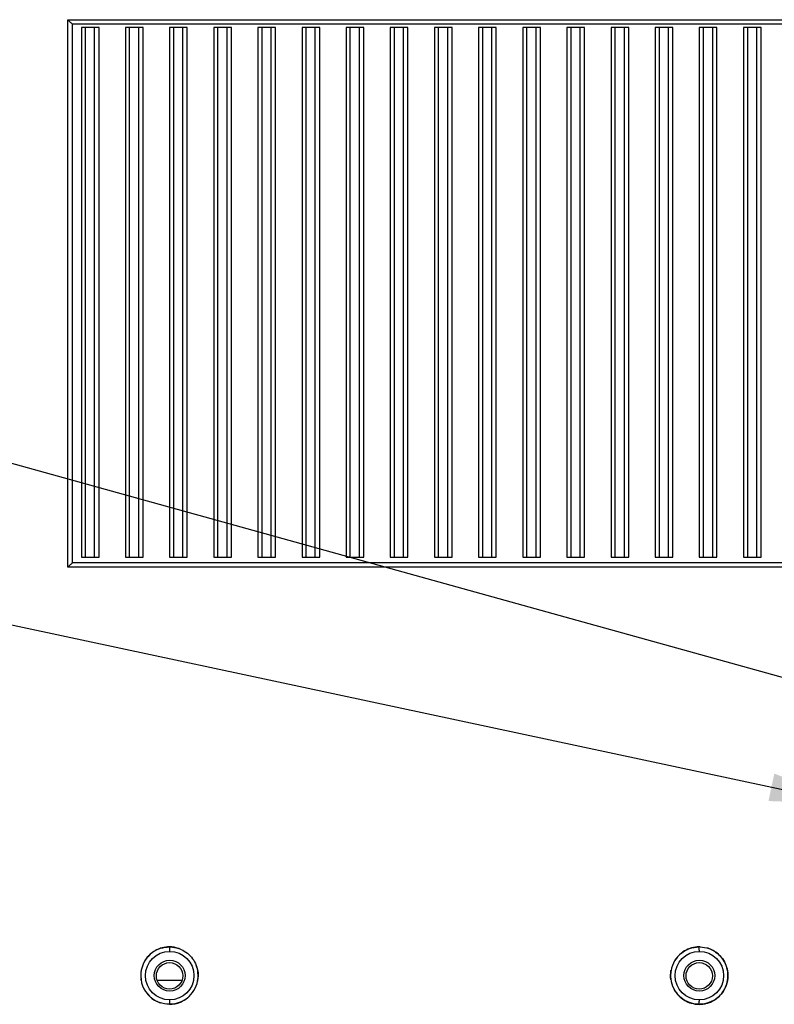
# Model space of a CAD drawing. Header units: inches. Extents: x 0 to 34, y 0 to 22.
# Tile 25 of 31: x 23.3 to 24.9, y 12.7 to 14.9. Entities that reach past the tile are written whole.
import ezdxf

# ---------------------------------------------------------------- set-up
doc = ezdxf.new("R2010")
doc.units = ezdxf.units.IN
doc.header["$LTSCALE"] = 1.87
doc.header["$MEASUREMENT"] = 0
doc.layers.get('0').update_dxf_attribs({"linetype": 'CONTINUOUS'})
doc.layers.add('DETAIL', color=7, linetype='CONTINUOUS')
doc.styles.get("Standard").update_dxf_attribs({"font": 'txt', "width": 0.8})
doc.dimstyles.get("Standard").update_dxf_attribs({"dimtxt": 0.125, "dimasz": 0.18, "dimexe": 0.18, "dimexo": 0.0625, "dimgap": 0.09, "dimtad": 0, "dimtih": 1, "dimtoh": 1, "dimdec": 3, "dimzin": 4, "dimdsep": 46, "dimtxsty": 'STANDARD', "dimblk": '_FILLED', "dimblk1": '_FILLED', "dimblk2": '_FILLED', "dimcen": 0.09, "dimadec": 0, "dimazin": 0, "dimtol": 1, "dimtp": 0.01, "dimtm": 0.01, "dimtfac": 1, "dimtdec": 3, "dimtofl": 0, "dimtmove": 0, "dimatfit": 3, "dimldrblk": '_FILLED', "dimfxl": 1, "dimtolj": 1, "dimtzin": 4, "dimarcsym": 0})

# ---------------------------------------------------------------- blocks, each defined once
blk = doc.blocks.new('_FILLED')
at = {"color": 0, "linetype": 'BYBLOCK'}
blk.add_solid([(0, 0), (-1, 0.174), (-1, -0.174)], dxfattribs=at)

msp = doc.modelspace()

# ---------------------------------------------------------------- linework, layer by layer
at = {"color": 6, "linetype": 'CONTINUOUS'}
for p, q in [((23.3708, 13.6344), (23.3708, 14.8549)), ((23.3716, 14.8541), (23.3708, 14.8549)), ((23.3708, 14.8549), (27.5059, 14.8549)), ((23.3814, 13.6443), (23.3814, 14.8451)), ((27.4956, 14.8451), (23.3814, 14.8451)), ((23.3708, 13.6344), (23.3716, 13.6352)), ((27.5059, 13.6344), (23.3708, 13.6344)), ((27.4956, 13.6443), (23.3813, 13.6443)), ((23.3814, 13.6443), (23.3814, 13.6443))]:
    msp.add_line(p, q, dxfattribs=at)
at = {"color": 7, "linetype": 'CONTINUOUS'}
for p, q in [((23.4008, 14.8377), (23.4008, 13.6566)), ((23.4402, 14.8377), (23.4008, 14.8377)), ((23.4099, 13.6566), (23.4099, 14.8377)), ((23.4296, 14.8377), (23.4296, 13.6566)), ((23.4402, 13.6566), (23.4402, 14.8377)), ((23.4992, 14.8377), (23.4992, 13.6566)), ((23.5386, 14.8377), (23.4992, 14.8377)), ((23.5083, 13.6566), (23.5083, 14.8377)), ((23.528, 14.8377), (23.528, 13.6566)), ((23.5386, 13.6566), (23.5386, 14.8377)), ((23.5976, 14.8377), (23.5976, 13.6566)), ((23.637, 14.8377), (23.5976, 14.8377)), ((23.6068, 13.6566), (23.6068, 14.8377)), ((23.6265, 14.8377), (23.6265, 13.6566)), ((23.637, 13.6566), (23.637, 14.8377)), ((23.6961, 14.8377), (23.6961, 13.6566)), ((23.7354, 14.8377), (23.6961, 14.8377)), ((23.7052, 13.6566), (23.7052, 14.8377)), ((23.7249, 14.8377), (23.7249, 13.6566)), ((23.7354, 13.6566), (23.7354, 14.8377)), ((23.7945, 14.8377), (23.7945, 13.6566)), ((23.8339, 14.8377), (23.7945, 14.8377)), ((23.8037, 13.6566), (23.8037, 14.8377)), ((23.8234, 14.8377), (23.8234, 13.6566)), ((23.8339, 13.6566), (23.8339, 14.8377)), ((23.8929, 14.8377), (23.8929, 13.6566)), ((23.9323, 14.8377), (23.8929, 14.8377)), ((23.9021, 13.6566), (23.9021, 14.8377)), ((23.9218, 14.8377), (23.9218, 13.6566)), ((23.9323, 13.6566), (23.9323, 14.8377)), ((23.9913, 14.8377), (23.9913, 13.6566)), ((24.0307, 14.8377), (23.9913, 14.8377)), ((24.0006, 13.6566), (24.0006, 14.8377)), ((24.0203, 14.8377), (24.0203, 13.6566)), ((24.0307, 13.6566), (24.0307, 14.8377)), ((24.0898, 14.8377), (24.0898, 13.6566)), ((24.1291, 14.8377), (24.0898, 14.8377)), ((24.099, 13.6566), (24.099, 14.8377)), ((24.1187, 14.8377), (24.1187, 13.6566)), ((24.1291, 13.6566), (24.1291, 14.8377)), ((24.1882, 14.8377), (24.1882, 13.6566)), ((24.2276, 14.8377), (24.1882, 14.8377)), ((24.1975, 13.6566), (24.1975, 14.8377)), ((24.2172, 14.8377), (24.2172, 13.6566)), ((24.2276, 13.6566), (24.2276, 14.8377)), ((24.2866, 14.8377), (24.2866, 13.6566)), ((24.326, 14.8377), (24.2866, 14.8377)), ((24.2959, 13.6566), (24.2959, 14.8377)), ((24.3156, 14.8377), (24.3156, 13.6566)), ((24.326, 13.6566), (24.326, 14.8377)), ((24.385, 14.8377), (24.385, 13.6566)), ((24.4244, 14.8377), (24.385, 14.8377)), ((24.3944, 13.6566), (24.3944, 14.8377)), ((24.4141, 14.8377), (24.4141, 13.6566)), ((24.4244, 13.6566), (24.4244, 14.8377)), ((24.4835, 14.8377), (24.4835, 13.6566)), ((24.5228, 14.8377), (24.4835, 14.8377)), ((24.4929, 13.6566), (24.4929, 14.8377)), ((24.5125, 14.8377), (24.5125, 13.6566)), ((24.5228, 13.6566), (24.5228, 14.8377)), ((24.5819, 14.8377), (24.5819, 13.6566)), ((24.6213, 14.8377), (24.5819, 14.8377)), ((24.5913, 13.6566), (24.5913, 14.8377)), ((24.611, 14.8377), (24.611, 13.6566)), ((24.6213, 13.6566), (24.6213, 14.8377)), ((24.6803, 14.8377), (24.6803, 13.6566)), ((24.7197, 14.8377), (24.6803, 14.8377)), ((24.6898, 13.6566), (24.6898, 14.8377)), ((24.7095, 14.8377), (24.7095, 13.6566)), ((24.7197, 13.6566), (24.7197, 14.8377)), ((24.7787, 14.8377), (24.7787, 13.6566)), ((24.8181, 14.8377), (24.7787, 14.8377)), ((24.7882, 13.6566), (24.7882, 14.8377)), ((24.8079, 14.8377), (24.8079, 13.6566)), ((24.8181, 13.6566), (24.8181, 14.8377)), ((24.8772, 14.8377), (24.8772, 13.6566)), ((24.9165, 14.8377), (24.8772, 14.8377)), ((24.8867, 13.6566), (24.8867, 14.8377)), ((24.9064, 14.8377), (24.9064, 13.6566)), ((24.9165, 13.6566), (24.9165, 14.8377)), ((23.4008, 13.6566), (23.4402, 13.6566)), ((23.4992, 13.6566), (23.5386, 13.6566)), ((23.5976, 13.6566), (23.637, 13.6566)), ((23.6961, 13.6566), (23.7354, 13.6566)), ((23.7945, 13.6566), (23.8339, 13.6566)), ((23.8929, 13.6566), (23.9323, 13.6566)), ((23.9913, 13.6566), (24.0307, 13.6566)), ((24.0898, 13.6566), (24.1291, 13.6566)), ((24.1882, 13.6566), (24.2276, 13.6566)), ((24.2866, 13.6566), (24.326, 13.6566)), ((24.385, 13.6566), (24.4244, 13.6566)), ((24.4835, 13.6566), (24.5228, 13.6566)), ((24.5819, 13.6566), (24.6213, 13.6566)), ((24.6803, 13.6566), (24.7197, 13.6566)), ((24.7787, 13.6566), (24.8181, 13.6566)), ((24.8772, 13.6566), (24.9165, 13.6566)), ((23.6192, 12.7843), (23.6173, 12.785)), ((24.7807, 12.7882), (24.7795, 12.7882)), ((23.6249, 12.7137), (23.5705, 12.7137)), ((23.6602, 12.7128), (23.6601, 12.7121))]:
    msp.add_line(p, q, dxfattribs=at)
at = {"color": 6, "linetype": 'CONTINUOUS'}
for centre, radius in [((23.5979, 12.7242), 0.0541), ((24.779, 12.7242), 0.0541), ((23.5979, 12.7242), 0.0344), ((23.5976, 12.7236), 0.0295), ((24.779, 12.7242), 0.0344), ((24.7787, 12.7236), 0.0295)]:
    msp.add_circle(centre, radius, dxfattribs=at)
at = {"color": 7, "linetype": 'CONTINUOUS'}
for centre, radius, start, end in [((23.5978, 12.7233), 0.065, 113.283, 131.8585), ((23.5973, 12.7244), 0.0639, 107.964, 132.0816), ((23.5967, 12.7254), 0.0627, 107.7353, 113.1183), ((23.5971, 12.725), 0.0632, 104.9362, 107.9595), ((23.5972, 12.7245), 0.0637, 89.9494, 104.9088), ((23.5966, 12.7194), 0.0688, 87.4709, 89.4646), ((23.5975, 12.7255), 0.0627, 71.5119, 90.2053), ((23.598, 12.7258), 0.0623, 70.0821, 71.8782), ((24.7785, 12.7245), 0.0637, 128.4131, 170.3958), ((24.7792, 12.7238), 0.0647, 129.7939, 147.7453), ((24.7789, 12.7237), 0.0646, 113.4735, 128.3094), ((24.7786, 12.725), 0.0633, 105.6007, 113.6265), ((24.7784, 12.7257), 0.0625, 89.7679, 105.6157), ((24.7789, 12.7236), 0.0646, 90.1658, 91.3275), ((24.7781, 12.7201), 0.0681, 87.7975, 89.5202), ((24.7787, 12.7243), 0.0639, 89.2793, 90.0507), ((24.7781, 12.7231), 0.0653, 70.1775, 73.0885), ((23.5974, 12.7244), 0.0641, 150.1, 251.5347), ((23.597, 12.7244), 0.0638, 135.0125, 150.0543), ((23.5967, 12.7245), 0.0634, 148.6554, 149.8291), ((23.5977, 12.7239), 0.0646, 132.1115, 148.6), ((23.597, 12.7243), 0.0638, 169.7754, 176.2141), ((23.5966, 12.7244), 0.0633, 168.4604, 169.7645), ((23.5969, 12.7243), 0.0636, 167.1298, 168.5044), ((24.7791, 12.7242), 0.0644, 170.4348, 186.3087), ((24.7775, 12.7245), 0.0628, 168.1244, 170.0291), ((23.5968, 12.7242), 0.0636, 185.7624, 189.7908), ((24.7785, 12.7242), 0.0638, 186.3479, 207.059), ((23.5967, 12.724), 0.0634, 207.6338, 209.8929), ((23.5969, 12.724), 0.0636, 217.0143, 224.8973), ((24.7792, 12.7246), 0.0646, 207.101, 229.7516), ((24.7776, 12.7236), 0.0628, 207.0036, 209.6953), ((24.7781, 12.724), 0.0634, 209.7205, 224.9191), ((23.597, 12.724), 0.0637, 229.0134, 230.4631), ((23.5964, 12.7225), 0.062, 249.0302, 250.1055), ((23.5975, 12.7231), 0.0628, 269.8, 292.6762), ((23.5971, 12.7246), 0.0643, 292.4882, 308.5876), ((23.5975, 12.724), 0.0636, 308.674, 309.7479), ((24.7786, 12.7244), 0.064, 225.0538, 229.8777), ((24.7784, 12.7228), 0.0626, 250.2707, 253.6856), ((24.7794, 12.7208), 0.0604, 283.5091, 289.7999), ((23.5969, 12.7261), 0.0659, 270.2782, 272.3337), ((24.7786, 12.7237), 0.0634, 253.7741, 270.1143), ((24.7792, 12.7277), 0.0674, 268.4419, 269.5874), ((24.7788, 12.7247), 0.0645, 269.931, 276.7587), ((24.7782, 12.7275), 0.0672, 270.4065, 272.1437), ((24.779, 12.7227), 0.0624, 276.7163, 283.459)]:
    msp.add_arc(centre, radius, start, end, dxfattribs=at)
at = {"color": 6, "linetype": 'CONTINUOUS'}
for points, knots in [([(23.3814, 14.8451), (23.3809, 14.8451), (23.3797, 14.8466), (23.3774, 14.8483), (23.3746, 14.8512), (23.3726, 14.8531), (23.3716, 14.8541)], [0, 0, 0, 0, 0.116856, 0.366249, 0.672994, 1, 1, 1, 1]), ([(23.3716, 13.6352), (23.3726, 13.6362), (23.3746, 13.6382), (23.3774, 13.641), (23.3797, 13.6427), (23.3808, 13.6443), (23.3814, 13.6443)], [0, 0, 0, 0, 0.326849, 0.633295, 0.882439, 1, 1, 1, 1]), ([(23.5972, 12.7882), (23.5972, 12.7869), (23.5973, 12.7846), (23.5973, 12.7814), (23.5977, 12.7799), (23.5976, 12.7784), (23.5979, 12.7784)], [0, 0, 0, 0, 0.401693, 0.703017, 0.910406, 1, 1, 1, 1]), ([(24.779, 12.7784), (24.7788, 12.7784), (24.7791, 12.7799), (24.7787, 12.7814), (24.7787, 12.7847), (24.7787, 12.7869), (24.7787, 12.7882)], [0, 0, 0, 0, 0.087268, 0.296729, 0.597527, 1, 1, 1, 1]), ([(23.5979, 12.6701), (23.5976, 12.6701), (23.5977, 12.6686), (23.5973, 12.6671), (23.5973, 12.6638), (23.5972, 12.6616), (23.5972, 12.6603)], [0, 0, 0, 0, 0.089594, 0.296982, 0.59831, 1, 1, 1, 1]), ([(24.7787, 12.6603), (24.7787, 12.6616), (24.7787, 12.6638), (24.7787, 12.6671), (24.7791, 12.6686), (24.7788, 12.6701), (24.779, 12.6701)], [0, 0, 0, 0, 0.402476, 0.70327, 0.912732, 1, 1, 1, 1])]:
    msp.add_open_spline(points, degree=3, knots=knots, dxfattribs=at)
at = {"color": 7, "linetype": 'CONTINUOUS'}
for points in [[(23.5776, 12.7851), (23.5839, 12.7871), (23.5906, 12.7882), (23.5972, 12.7882)], [(23.5996, 12.7882), (23.6056, 12.7879), (23.6116, 12.7868), (23.6173, 12.785)], [(24.7389, 12.7744), (24.7444, 12.7787), (24.7506, 12.7822), (24.7572, 12.7845)], [(24.7572, 12.7845), (24.7636, 12.7868), (24.7705, 12.788), (24.7774, 12.7882)], [(24.7807, 12.7882), (24.7873, 12.7879), (24.794, 12.7867), (24.8002, 12.7845)], [(23.6601, 12.7121), (23.6623, 12.7238), (23.6612, 12.7365), (23.6568, 12.7476)], [(23.6603, 12.735), (23.6616, 12.7277), (23.6615, 12.7201), (23.6602, 12.7128)], [(24.7153, 12.7152), (24.7144, 12.7218), (24.7145, 12.7287), (24.7156, 12.7353)], [(24.841, 12.7096), (24.8437, 12.7211), (24.843, 12.7338), (24.8392, 12.745)], [(24.8417, 12.7351), (24.843, 12.7278), (24.843, 12.7202), (24.8417, 12.7129)], [(23.6372, 12.6743), (23.6487, 12.6835), (23.6573, 12.6976), (23.6601, 12.7121)], [(24.8417, 12.7129), (24.8391, 12.6986), (24.8309, 12.6845), (24.8198, 12.6752)], [(23.5742, 12.6646), (23.5678, 12.667), (23.5618, 12.6705), (23.5565, 12.6749)], [(23.5972, 12.6603), (23.5898, 12.6603), (23.5823, 12.6616), (23.5753, 12.6642)], [(23.6188, 12.664), (23.6127, 12.6618), (23.6061, 12.6606), (23.5996, 12.6603)], [(23.6372, 12.6743), (23.6317, 12.6699), (23.6254, 12.6664), (23.6188, 12.664)], [(24.7373, 12.6754), (24.7432, 12.6705), (24.7501, 12.6665), (24.7573, 12.6639)], [(24.7567, 12.6642), (24.7497, 12.6667), (24.743, 12.6706), (24.7373, 12.6754)], [(24.7773, 12.6603), (24.7703, 12.6605), (24.7633, 12.6618), (24.7567, 12.6642)], [(24.8004, 12.6641), (24.7941, 12.6618), (24.7874, 12.6606), (24.7807, 12.6603)], [(24.8198, 12.6752), (24.8141, 12.6704), (24.8074, 12.6666), (24.8004, 12.6641)]]:
    msp.add_open_spline(points, degree=3, dxfattribs=at)
for points, knots in [([(23.6192, 12.7843), (23.6296, 12.7806), (23.6487, 12.7672), (23.6584, 12.746), (23.6603, 12.735)], [0, 0, 0, 0, 0.499741, 1, 1, 1, 1]), ([(24.8392, 12.745), (24.8361, 12.754), (24.8258, 12.7708), (24.8091, 12.7813), (24.8002, 12.7845)], [0, 0, 0, 0, 0.50017, 1, 1, 1, 1]), ([(24.8002, 12.7845), (24.8107, 12.7808), (24.83, 12.7674), (24.8398, 12.7461), (24.8417, 12.7351)], [0, 0, 0, 0, 0.499954, 1, 1, 1, 1]), ([(24.7999, 12.6639), (24.8099, 12.6674), (24.8284, 12.6796), (24.8386, 12.6993), (24.841, 12.7096)], [0, 0, 0, 0, 0.499864, 1, 1, 1, 1])]:
    msp.add_open_spline(points, degree=3, knots=knots, dxfattribs=at)

# ---------------------------------------------------------------- leaders
at = {"layer": 'DETAIL', "color": 2, "linetype": 'CONTINUOUS'}
for points in [[(25.448, 13.2546), (21.5386, 14.3398), (21.3586, 14.3398)], [(25.1156, 13.1065), (21.5386, 13.8685), (21.3586, 13.8685)]]:
    msp.add_leader(points, dimstyle='STANDARD', override={"dimtad": 0}, dxfattribs=at)

doc.saveas('drawing.dxf')
